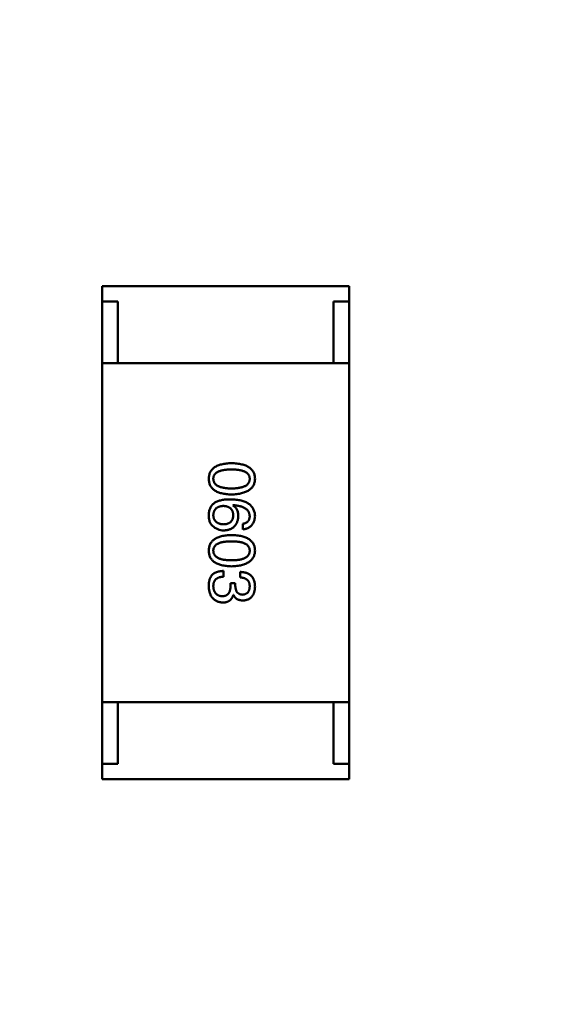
# Model space of a CAD drawing. Header units: millimetres. Extents: x 37 to 395, y 164 to 266.
# Tile 11 of 47: x 336.16 to 337.92, y 203.93 to 207.12. Entities that reach past the tile are written whole.
import ezdxf

# ---------------------------------------------------------------- set-up
doc = ezdxf.new("R2010")
doc.units = ezdxf.units.MM
doc.header["$LTSCALE"] = 0.75
doc.layers.add('Visible', color=7, linetype='Continuous', lineweight=50)
doc.layers.add('尺寸标注', color=3, linetype='Continuous', lineweight=25)
doc.styles.get("Standard").update_dxf_attribs({"font": 'arial.ttf'})
doc.dimstyles.new('Dim-ISO-25', dxfattribs={"dimtxt": 3.5, "dimasz": 3.5, "dimexe": 2.1, "dimexo": 2.1, "dimgap": 1.4, "dimtad": 1, "dimzin": 12, "dimdsep": 46, "dimtxsty": 'Standard', "dimcen": 0, "dimazin": 3, "dimtp": 0.1, "dimtm": 0.1, "dimtfac": 0.714286, "dimtmove": 0, "dimatfit": 3, "dimfxl": 1, "dimtzin": 12, "dimarcsym": 0})

# ---------------------------------------------------------------- blocks, each defined once
blk = doc.blocks.new('*D20')
at = {"layer": 'Defpoints', "color": 0, "transparency": 16777216}
for p in [(318.6376, 220.4329), (358.784, 187.735), (392.6929, 187.735)]:
    blk.add_point(p, dxfattribs=at)
at = {"layer": '尺寸标注', "color": 0, "lineweight": -2, "transparency": 16777216}
for p, q in [((320.7376, 220.4329), (394.7929, 220.4329)), ((392.6929, 216.9329), (392.6929, 191.235)), ((360.884, 187.735), (394.7929, 187.735))]:
    blk.add_line(p, q, dxfattribs=at)
at = {"layer": '尺寸标注', "color": 0, "transparency": 16777216}
for points in [[(392.1096, 216.9329), (393.2763, 216.9329), (392.6929, 220.4329)], [(392.1096, 191.235), (393.2763, 191.235), (392.6929, 187.735)]]:
    blk.add_solid(points, dxfattribs=at)
at = {"layer": '尺寸标注', "color": 0, "transparency": 16777216, "insert": (390.0156, 204.0839), "char_height": 2.5, "attachment_point": 5, "rotation": 90}
blk.add_mtext('32.7', dxfattribs=at)

msp = doc.modelspace()

# ---------------------------------------------------------------- linework, layer by layer
at = {"layer": 'Visible'}
for p, q in [((337.2322, 206.2598), (336.4322, 206.2598)), ((336.4322, 206.2098), (336.4322, 206.2598)), ((337.2322, 206.2098), (337.2322, 206.2598)), ((336.4322, 206.0098), (336.4322, 206.2098)), ((336.4322, 206.2098), (336.4822, 206.2098)), ((336.4822, 206.2098), (336.4822, 206.0098)), ((337.1822, 206.0098), (337.1822, 206.2098)), ((337.1822, 206.2098), (337.2322, 206.2098)), ((337.2322, 206.0098), (337.2322, 206.2098)), ((336.4322, 204.9098), (336.4322, 206.0098)), ((336.4322, 206.0098), (337.2322, 206.0098)), ((337.1822, 206.0098), (336.4822, 206.0098)), ((337.2322, 206.0098), (337.2322, 204.9098)), ((336.8553, 205.5485), (336.8561, 205.5493)), ((336.888, 205.4887), (336.888, 205.4706)), ((336.8249, 205.317), (336.8249, 205.3359)), ((336.879, 205.3326), (336.879, 205.3145)), ((336.8479, 205.2965), (336.8479, 205.2875)), ((336.8635, 205.2965), (336.8479, 205.2965)), ((336.8635, 205.2867), (336.8635, 205.2965)), ((336.8569, 205.258), (336.8577, 205.258)), ((336.4322, 204.9098), (336.4322, 204.7098)), ((336.4322, 204.9098), (337.2322, 204.9098)), ((337.1822, 204.9098), (336.4822, 204.9098)), ((336.4822, 204.7098), (336.4822, 204.9098)), ((337.1822, 204.9098), (337.1822, 204.7098)), ((337.2322, 204.9098), (337.2322, 204.7098)), ((336.4322, 204.7098), (336.4822, 204.7098)), ((336.4322, 204.7098), (336.4322, 204.6598)), ((337.1822, 204.7098), (337.2322, 204.7098)), ((337.2322, 204.7098), (337.2322, 204.6598)), ((337.2322, 204.6598), (336.4322, 204.6598))]:
    msp.add_line(p, q, dxfattribs=at)
msp.add_arc((336.8259, 205.5193), 0.0519, 225.691, 270.7052, dxfattribs=at)
for points, knots in [([(336.8512, 205.6856), (336.8482, 205.6855), (336.8425, 205.6853), (336.8342, 205.6845), (336.8265, 205.6834), (336.8193, 205.6819), (336.8127, 205.68), (336.8067, 205.6778), (336.8012, 205.6752), (336.7963, 205.6722), (336.7919, 205.6688), (336.7881, 205.6651), (336.7849, 205.6609), (336.7822, 205.6564), (336.7801, 205.6515), (336.7786, 205.6463), (336.7777, 205.6406), (336.7775, 205.6368), (336.7774, 205.6348)], [0, 0, 0, 0, 0.087693, 0.170223, 0.247496, 0.319826, 0.387768, 0.451403, 0.511459, 0.568358, 0.622671, 0.675251, 0.726739, 0.778422, 0.830759, 0.884394, 0.940865, 1, 1, 1, 1]), ([(336.9274, 205.6348), (336.9273, 205.6368), (336.9271, 205.6406), (336.9262, 205.6463), (336.9246, 205.6515), (336.9224, 205.6564), (336.9197, 205.6609), (336.9163, 205.6651), (336.9124, 205.6688), (336.9079, 205.6722), (336.9028, 205.6752), (336.8971, 205.6778), (336.8909, 205.68), (336.8841, 205.6819), (336.8767, 205.6834), (336.8687, 205.6845), (336.8601, 205.6853), (336.8542, 205.6855), (336.8512, 205.6856)], [0, 0, 0, 0, 0.057911, 0.113262, 0.165956, 0.217443, 0.268511, 0.319665, 0.372, 0.426129, 0.483365, 0.543779, 0.607756, 0.676562, 0.749704, 0.827713, 0.911177, 1, 1, 1, 1]), ([(336.7921, 205.6348), (336.7922, 205.636), (336.7923, 205.6384), (336.793, 205.6419), (336.7941, 205.6451), (336.7958, 205.6481), (336.7979, 205.6509), (336.8004, 205.6534), (336.8035, 205.6556), (336.807, 205.6576), (336.8109, 205.6594), (336.8153, 205.661), (336.8202, 205.6622), (336.8255, 205.6633), (336.8312, 205.6641), (336.8375, 205.6647), (336.8442, 205.665), (336.8488, 205.6651), (336.8512, 205.6651)], [0, 0, 0, 0, 0.049766, 0.097012, 0.143225, 0.188786, 0.235079, 0.282962, 0.333687, 0.387747, 0.445963, 0.508657, 0.576545, 0.649868, 0.72822, 0.812712, 0.903543, 1, 1, 1, 1]), ([(336.8512, 205.6651), (336.8535, 205.6651), (336.8582, 205.665), (336.8649, 205.6647), (336.8711, 205.6641), (336.8769, 205.6633), (336.8822, 205.6622), (336.887, 205.661), (336.8914, 205.6594), (336.8954, 205.6576), (336.8989, 205.6556), (336.9019, 205.6534), (336.9044, 205.6508), (336.9066, 205.6481), (336.9082, 205.6451), (336.9094, 205.6419), (336.91, 205.6384), (336.9101, 205.636), (336.9102, 205.6348)], [0, 0, 0, 0, 0.096452, 0.187278, 0.271765, 0.350519, 0.423437, 0.491321, 0.554011, 0.612224, 0.666281, 0.717003, 0.764884, 0.811423, 0.856783, 0.902993, 0.950236, 1, 1, 1, 1]), ([(336.7774, 205.6348), (336.7775, 205.6328), (336.7777, 205.6289), (336.7786, 205.6233), (336.7801, 205.618), (336.7822, 205.6131), (336.7849, 205.6086), (336.7881, 205.6045), (336.7919, 205.6007), (336.7962, 205.5973), (336.8012, 205.5943), (336.8067, 205.5917), (336.8127, 205.5895), (336.8193, 205.5876), (336.8265, 205.5861), (336.8342, 205.585), (336.8425, 205.5842), (336.8482, 205.584), (336.8512, 205.5839)], [0, 0, 0, 0, 0.059134, 0.115603, 0.169236, 0.221572, 0.273254, 0.32474, 0.377319, 0.431815, 0.488555, 0.548609, 0.612242, 0.680182, 0.75251, 0.829782, 0.91231, 1, 1, 1, 1]), ([(336.8512, 205.6036), (336.8488, 205.6036), (336.8443, 205.6037), (336.8377, 205.604), (336.8315, 205.6046), (336.8258, 205.6055), (336.8205, 205.6066), (336.8157, 205.6079), (336.8113, 205.6095), (336.8074, 205.6113), (336.8039, 205.6134), (336.8008, 205.6157), (336.7982, 205.6182), (336.7961, 205.6211), (336.7944, 205.6242), (336.7931, 205.6275), (336.7924, 205.631), (336.7922, 205.6335), (336.7921, 205.6348)], [0, 0, 0, 0, 0.094834, 0.184067, 0.267029, 0.344713, 0.417334, 0.484367, 0.546941, 0.604717, 0.65953, 0.710539, 0.759381, 0.806382, 0.853027, 0.900623, 0.949121, 1, 1, 1, 1]), ([(336.8512, 205.5839), (336.8542, 205.5841), (336.86, 205.5843), (336.8685, 205.5852), (336.8764, 205.5864), (336.8838, 205.5879), (336.8905, 205.5898), (336.8968, 205.5921), (336.9024, 205.5947), (336.9075, 205.5977), (336.912, 205.6011), (336.916, 205.6048), (336.9193, 205.6089), (336.9221, 205.6134), (336.9243, 205.6182), (336.926, 205.6234), (336.927, 205.629), (336.9273, 205.6328), (336.9274, 205.6348)], [0, 0, 0, 0, 0.088475, 0.171606, 0.249595, 0.322626, 0.391327, 0.455765, 0.516374, 0.573675, 0.628522, 0.681161, 0.732559, 0.783563, 0.83504, 0.887639, 0.942585, 1, 1, 1, 1]), ([(336.9102, 205.6348), (336.9101, 205.6335), (336.91, 205.6311), (336.9094, 205.6275), (336.9082, 205.6242), (336.9066, 205.6211), (336.9044, 205.6183), (336.9019, 205.6157), (336.8988, 205.6134), (336.8954, 205.6113), (336.8914, 205.6095), (336.887, 205.6079), (336.8822, 205.6066), (336.8769, 205.6055), (336.8711, 205.6046), (336.8649, 205.604), (336.8582, 205.6037), (336.8535, 205.6036), (336.8512, 205.6036)], [0, 0, 0, 0, 0.050604, 0.098688, 0.145699, 0.191791, 0.238625, 0.286717, 0.337546, 0.391814, 0.449755, 0.512106, 0.579685, 0.652048, 0.730262, 0.814146, 0.904281, 1, 1, 1, 1]), ([(336.7971, 205.5575), (336.7956, 205.5564), (336.7926, 205.5542), (336.7887, 205.5503), (336.7854, 205.546), (336.7826, 205.5414), (336.7804, 205.5363), (336.7788, 205.5309), (336.7777, 205.5251), (336.7775, 205.5211), (336.7774, 205.519)], [0, 0, 0, 0, 0.125033, 0.246266, 0.36603, 0.485265, 0.606781, 0.732144, 0.862551, 1, 1, 1, 1]), ([(336.8479, 205.5682), (336.8452, 205.5682), (336.8401, 205.5681), (336.8325, 205.5676), (336.8255, 205.5668), (336.8189, 205.5656), (336.8128, 205.5641), (336.8071, 205.5623), (336.8018, 205.5602), (336.7986, 205.5584), (336.7971, 205.5575)], [0, 0, 0, 0, 0.151498, 0.29521, 0.430242, 0.557137, 0.677306, 0.790845, 0.898111, 1, 1, 1, 1]), ([(336.9274, 205.5141), (336.9273, 205.5162), (336.927, 205.5204), (336.9259, 205.5264), (336.9242, 205.532), (336.9219, 205.5372), (336.919, 205.542), (336.9155, 205.5464), (336.9114, 205.5504), (336.9067, 205.554), (336.9014, 205.5572), (336.8955, 205.56), (336.889, 205.5623), (336.8819, 205.5643), (336.8743, 205.5659), (336.866, 205.5671), (336.8571, 205.5679), (336.851, 205.5681), (336.8479, 205.5682)], [0, 0, 0, 0, 0.058957, 0.115262, 0.16907, 0.221312, 0.273147, 0.324961, 0.377649, 0.432026, 0.488925, 0.549039, 0.612912, 0.680653, 0.753056, 0.830314, 0.912483, 1, 1, 1, 1]), ([(336.8733, 205.5141), (336.8732, 205.5161), (336.8732, 205.5199), (336.8723, 205.5254), (336.8709, 205.5304), (336.8689, 205.535), (336.8664, 205.5391), (336.8632, 205.5428), (336.8595, 205.546), (336.8567, 205.5477), (336.8553, 205.5485)], [0, 0, 0, 0, 0.144617, 0.279572, 0.40596, 0.526097, 0.64389, 0.760003, 0.877724, 1, 1, 1, 1]), ([(336.8561, 205.5493), (336.8582, 205.5492), (336.8623, 205.5489), (336.8683, 205.5481), (336.8739, 205.5472), (336.879, 205.546), (336.8838, 205.5446), (336.8882, 205.5429), (336.8922, 205.5411), (336.8958, 205.539), (336.899, 205.5366), (336.9018, 205.5341), (336.9043, 205.5313), (336.9062, 205.5283), (336.9079, 205.5251), (336.909, 205.5216), (336.9099, 205.5179), (336.9101, 205.5154), (336.9102, 205.5141)], [0, 0, 0, 0, 0.089218, 0.173709, 0.252753, 0.326963, 0.397099, 0.462534, 0.524018, 0.582178, 0.637235, 0.689955, 0.741228, 0.791618, 0.841661, 0.892925, 0.945259, 1, 1, 1, 1]), ([(336.7774, 205.519), (336.7774, 205.5169), (336.7773, 205.5128), (336.7778, 205.507), (336.7786, 205.5016), (336.7799, 205.4967), (336.7817, 205.4923), (336.7839, 205.4884), (336.7865, 205.485), (336.7886, 205.4831), (336.7897, 205.4821)], [0, 0, 0, 0, 0.156782, 0.301945, 0.436395, 0.561474, 0.678489, 0.78853, 0.894967, 1, 1, 1, 1]), ([(336.7921, 205.5157), (336.7922, 205.5169), (336.7923, 205.5193), (336.7928, 205.5226), (336.7935, 205.5258), (336.7945, 205.5287), (336.7956, 205.5315), (336.7971, 205.5339), (336.7988, 205.5363), (336.8008, 205.5383), (336.8029, 205.5402), (336.8054, 205.5418), (336.808, 205.5432), (336.8109, 205.5444), (336.8141, 205.5453), (336.8175, 205.5461), (336.8211, 205.5466), (336.8236, 205.5468), (336.8249, 205.5469)], [0, 0, 0, 0, 0.070403, 0.137196, 0.200053, 0.260887, 0.31876, 0.37535, 0.430743, 0.485927, 0.541678, 0.598832, 0.657726, 0.719441, 0.783504, 0.851852, 0.923533, 1, 1, 1, 1]), ([(336.8249, 205.5469), (336.8262, 205.5468), (336.8286, 205.5466), (336.8322, 205.5461), (336.8355, 205.5453), (336.8386, 205.5444), (336.8414, 205.5433), (336.844, 205.5419), (336.8464, 205.5403), (336.8485, 205.5385), (336.8504, 205.5365), (336.852, 205.5343), (336.8535, 205.5319), (336.8546, 205.5292), (336.8556, 205.5263), (336.8563, 205.5233), (336.8567, 205.52), (336.8568, 205.5177), (336.8569, 205.5165)], [0, 0, 0, 0, 0.076072, 0.148369, 0.216753, 0.281358, 0.342792, 0.401604, 0.458929, 0.514444, 0.569818, 0.625343, 0.681554, 0.739608, 0.800134, 0.863477, 0.929547, 1, 1, 1, 1]), ([(336.8569, 205.5165), (336.8568, 205.5154), (336.8567, 205.5132), (336.8563, 205.51), (336.8556, 205.5071), (336.8547, 205.5043), (336.8535, 205.5017), (336.8522, 205.4993), (336.8506, 205.4972), (336.8487, 205.4952), (336.8466, 205.4935), (336.8444, 205.4919), (336.8418, 205.4906), (336.839, 205.4894), (336.836, 205.4885), (336.8328, 205.4878), (336.8294, 205.4873), (336.827, 205.4871), (336.8258, 205.487)], [0, 0, 0, 0, 0.069884, 0.136529, 0.199638, 0.259844, 0.317774, 0.374356, 0.430026, 0.485148, 0.5409, 0.597889, 0.657472, 0.718614, 0.783613, 0.85129, 0.923712, 1, 1, 1, 1]), ([(336.8258, 205.487), (336.8245, 205.4871), (336.8219, 205.4873), (336.8183, 205.4878), (336.8149, 205.4885), (336.8117, 205.4894), (336.8087, 205.4905), (336.8061, 205.4918), (336.8036, 205.4933), (336.8013, 205.495), (336.7994, 205.4969), (336.7976, 205.499), (336.7961, 205.5013), (336.7948, 205.5038), (336.7938, 205.5065), (336.793, 205.5094), (336.7924, 205.5125), (336.7922, 205.5146), (336.7921, 205.5157)], [0, 0, 0, 0, 0.078863, 0.153308, 0.223539, 0.289857, 0.35341, 0.413572, 0.471721, 0.528235, 0.584279, 0.638781, 0.69466, 0.751251, 0.809198, 0.869697, 0.933318, 1, 1, 1, 1]), ([(336.8266, 205.4674), (336.8283, 205.4675), (336.8318, 205.4676), (336.8367, 205.4684), (336.8414, 205.4695), (336.8458, 205.4708), (336.8498, 205.4725), (336.8535, 205.4746), (336.8569, 205.477), (336.86, 205.4798), (336.8628, 205.4829), (336.8653, 205.4864), (336.8674, 205.4902), (336.8692, 205.4943), (336.8707, 205.4988), (336.8719, 205.5036), (336.8728, 205.5087), (336.8731, 205.5123), (336.8733, 205.5141)], [0, 0, 0, 0, 0.071527, 0.139094, 0.20346, 0.264939, 0.323904, 0.381383, 0.437591, 0.493343, 0.549401, 0.606085, 0.664838, 0.725424, 0.788712, 0.855452, 0.925772, 1, 1, 1, 1]), ([(336.888, 205.4706), (336.8895, 205.4708), (336.8925, 205.4712), (336.8967, 205.4722), (336.9006, 205.4733), (336.9043, 205.4748), (336.9078, 205.4766), (336.9109, 205.4786), (336.9138, 205.4809), (336.9164, 205.4835), (336.9187, 205.4864), (336.9208, 205.4895), (336.9226, 205.493), (336.9241, 205.4967), (336.9253, 205.5006), (336.9263, 205.5049), (336.927, 205.5094), (336.9273, 205.5125), (336.9274, 205.5141)], [0, 0, 0, 0, 0.06947, 0.136096, 0.199592, 0.260665, 0.319672, 0.377156, 0.433415, 0.489984, 0.546535, 0.604276, 0.663499, 0.725182, 0.788953, 0.855683, 0.926216, 1, 1, 1, 1]), ([(336.9102, 205.5141), (336.9101, 205.5124), (336.91, 205.5091), (336.9089, 205.5046), (336.9072, 205.5005), (336.9047, 205.497), (336.9016, 205.494), (336.8977, 205.4916), (336.8931, 205.4898), (336.8898, 205.4891), (336.888, 205.4887)], [0, 0, 0, 0, 0.136586, 0.261496, 0.378089, 0.490612, 0.605522, 0.725767, 0.8561, 1, 1, 1, 1]), ([(336.8512, 205.4524), (336.8482, 205.4523), (336.8425, 205.4521), (336.8342, 205.4514), (336.8265, 205.4503), (336.8193, 205.4487), (336.8127, 205.4469), (336.8067, 205.4446), (336.8012, 205.442), (336.7963, 205.439), (336.7919, 205.4357), (336.7881, 205.4319), (336.7849, 205.4278), (336.7822, 205.4233), (336.7801, 205.4184), (336.7786, 205.4131), (336.7777, 205.4075), (336.7775, 205.4036), (336.7774, 205.4016)], [0, 0, 0, 0, 0.087693, 0.170223, 0.247496, 0.319826, 0.387768, 0.451403, 0.511459, 0.568358, 0.622671, 0.675251, 0.726739, 0.778422, 0.830759, 0.884394, 0.940865, 1, 1, 1, 1]), ([(336.9274, 205.4016), (336.9273, 205.4036), (336.9271, 205.4075), (336.9262, 205.4131), (336.9246, 205.4184), (336.9224, 205.4233), (336.9197, 205.4278), (336.9163, 205.4319), (336.9124, 205.4357), (336.9079, 205.439), (336.9028, 205.442), (336.8971, 205.4446), (336.8909, 205.4469), (336.8841, 205.4487), (336.8767, 205.4503), (336.8687, 205.4514), (336.8601, 205.4521), (336.8542, 205.4523), (336.8512, 205.4524)], [0, 0, 0, 0, 0.057911, 0.113262, 0.165956, 0.217443, 0.268511, 0.319665, 0.372, 0.426129, 0.483365, 0.543779, 0.607756, 0.676562, 0.749704, 0.827713, 0.911177, 1, 1, 1, 1]), ([(336.7921, 205.4016), (336.7922, 205.4028), (336.7923, 205.4052), (336.793, 205.4087), (336.7941, 205.412), (336.7958, 205.4149), (336.7979, 205.4177), (336.8004, 205.4202), (336.8035, 205.4225), (336.807, 205.4245), (336.8109, 205.4262), (336.8153, 205.4278), (336.8202, 205.429), (336.8255, 205.4301), (336.8312, 205.4309), (336.8375, 205.4315), (336.8442, 205.4319), (336.8488, 205.4319), (336.8512, 205.4319)], [0, 0, 0, 0, 0.049766, 0.097012, 0.143225, 0.188786, 0.235079, 0.282962, 0.333687, 0.387747, 0.445963, 0.508657, 0.576545, 0.649868, 0.72822, 0.812712, 0.903543, 1, 1, 1, 1]), ([(336.8512, 205.4319), (336.8535, 205.4319), (336.8582, 205.4319), (336.8649, 205.4315), (336.8711, 205.4309), (336.8769, 205.4302), (336.8822, 205.429), (336.887, 205.4278), (336.8914, 205.4262), (336.8954, 205.4245), (336.8989, 205.4225), (336.9019, 205.4202), (336.9044, 205.4177), (336.9066, 205.415), (336.9082, 205.412), (336.9094, 205.4087), (336.91, 205.4052), (336.9101, 205.4028), (336.9102, 205.4016)], [0, 0, 0, 0, 0.096452, 0.187278, 0.271765, 0.350519, 0.423437, 0.491321, 0.554011, 0.612224, 0.666281, 0.717003, 0.764884, 0.811423, 0.856783, 0.902993, 0.950236, 1, 1, 1, 1]), ([(336.7774, 205.4016), (336.7775, 205.3996), (336.7777, 205.3957), (336.7786, 205.3901), (336.7801, 205.3849), (336.7822, 205.38), (336.7849, 205.3754), (336.7881, 205.3713), (336.7919, 205.3675), (336.7962, 205.3642), (336.8012, 205.3612), (336.8067, 205.3586), (336.8127, 205.3563), (336.8193, 205.3545), (336.8265, 205.353), (336.8342, 205.3519), (336.8425, 205.3511), (336.8482, 205.3509), (336.8512, 205.3508)], [0, 0, 0, 0, 0.059134, 0.115603, 0.169236, 0.221572, 0.273254, 0.32474, 0.377319, 0.431815, 0.488555, 0.548609, 0.612242, 0.680182, 0.75251, 0.829782, 0.91231, 1, 1, 1, 1]), ([(336.8512, 205.3705), (336.8488, 205.3705), (336.8443, 205.3705), (336.8377, 205.3709), (336.8315, 205.3715), (336.8258, 205.3723), (336.8205, 205.3734), (336.8157, 205.3747), (336.8113, 205.3763), (336.8074, 205.3781), (336.8039, 205.3802), (336.8008, 205.3825), (336.7982, 205.3851), (336.7961, 205.3879), (336.7944, 205.391), (336.7931, 205.3943), (336.7924, 205.3979), (336.7922, 205.4004), (336.7921, 205.4016)], [0, 0, 0, 0, 0.094834, 0.184067, 0.267029, 0.344713, 0.417334, 0.484367, 0.546941, 0.604717, 0.65953, 0.710539, 0.759381, 0.806382, 0.853027, 0.900623, 0.949121, 1, 1, 1, 1]), ([(336.8512, 205.3508), (336.8542, 205.3509), (336.86, 205.3512), (336.8685, 205.352), (336.8764, 205.3532), (336.8838, 205.3548), (336.8905, 205.3567), (336.8968, 205.3589), (336.9024, 205.3616), (336.9075, 205.3646), (336.912, 205.368), (336.916, 205.3717), (336.9193, 205.3758), (336.9221, 205.3803), (336.9243, 205.3851), (336.926, 205.3903), (336.927, 205.3958), (336.9273, 205.3997), (336.9274, 205.4016)], [0, 0, 0, 0, 0.088475, 0.171606, 0.249595, 0.322626, 0.391327, 0.455765, 0.516374, 0.573675, 0.628522, 0.681161, 0.732559, 0.783563, 0.83504, 0.887639, 0.942585, 1, 1, 1, 1]), ([(336.9102, 205.4016), (336.9101, 205.4004), (336.91, 205.3979), (336.9094, 205.3943), (336.9082, 205.391), (336.9066, 205.3879), (336.9044, 205.3851), (336.9019, 205.3825), (336.8988, 205.3802), (336.8954, 205.3781), (336.8914, 205.3763), (336.887, 205.3747), (336.8822, 205.3734), (336.8769, 205.3723), (336.8711, 205.3715), (336.8649, 205.3709), (336.8582, 205.3705), (336.8535, 205.3705), (336.8512, 205.3705)], [0, 0, 0, 0, 0.050604, 0.098688, 0.145699, 0.191791, 0.238625, 0.286717, 0.337546, 0.391814, 0.449755, 0.512106, 0.579685, 0.652048, 0.730262, 0.814146, 0.904281, 1, 1, 1, 1]), ([(336.8249, 205.3359), (336.8236, 205.3358), (336.821, 205.3357), (336.8171, 205.3354), (336.8135, 205.3349), (336.81, 205.3342), (336.8067, 205.3334), (336.8036, 205.3324), (336.8007, 205.3312), (336.7979, 205.33), (336.7953, 205.3285), (336.7929, 205.3269), (336.7907, 205.3251), (336.7886, 205.3231), (336.7868, 205.321), (336.7851, 205.3187), (336.7836, 205.3163), (336.7827, 205.3146), (336.7823, 205.3137)], [0, 0, 0, 0, 0.078937, 0.154495, 0.226898, 0.296844, 0.363348, 0.427781, 0.48946, 0.549586, 0.607902, 0.664733, 0.720805, 0.776157, 0.831175, 0.886736, 0.943094, 1, 1, 1, 1]), ([(336.9274, 205.285), (336.9273, 205.2869), (336.9272, 205.2906), (336.9265, 205.2959), (336.9256, 205.3009), (336.9241, 205.3055), (336.9224, 205.3097), (336.9203, 205.3136), (336.9178, 205.3172), (336.9149, 205.3203), (336.9117, 205.3232), (336.9081, 205.3256), (336.9041, 205.3277), (336.8998, 205.3294), (336.8951, 205.3308), (336.8901, 205.3317), (336.8847, 205.3324), (336.881, 205.3325), (336.879, 205.3326)], [0, 0, 0, 0, 0.073232, 0.142595, 0.207997, 0.270074, 0.329156, 0.386529, 0.441846, 0.496976, 0.551877, 0.607941, 0.665637, 0.725446, 0.788542, 0.855101, 0.925196, 1, 1, 1, 1]), ([(336.7823, 205.3137), (336.7819, 205.3129), (336.7811, 205.3111), (336.7801, 205.3083), (336.7792, 205.3053), (336.7786, 205.302), (336.778, 205.2985), (336.7777, 205.2948), (336.7775, 205.2908), (336.7774, 205.2881), (336.7774, 205.2867)], [0, 0, 0, 0, 0.101955, 0.208983, 0.322698, 0.44339, 0.570851, 0.70629, 0.84885, 1, 1, 1, 1]), ([(336.7921, 205.2859), (336.7922, 205.2871), (336.7922, 205.2895), (336.7926, 205.2929), (336.7932, 205.2962), (336.7941, 205.2991), (336.7953, 205.3019), (336.7967, 205.3045), (336.7984, 205.3068), (336.8003, 205.3089), (336.8025, 205.3107), (336.805, 205.3123), (336.8077, 205.3137), (336.8106, 205.3148), (336.8138, 205.3157), (336.8173, 205.3164), (336.821, 205.3169), (336.8236, 205.317), (336.8249, 205.317)], [0, 0, 0, 0, 0.071272, 0.13882, 0.201858, 0.262757, 0.320043, 0.376709, 0.431462, 0.486034, 0.541209, 0.597703, 0.65589, 0.717768, 0.782056, 0.850407, 0.92277, 1, 1, 1, 1]), ([(336.879, 205.3145), (336.8803, 205.3145), (336.8827, 205.3144), (336.8863, 205.3139), (336.8896, 205.3134), (336.8926, 205.3125), (336.8954, 205.3115), (336.898, 205.3102), (336.9003, 205.3087), (336.9024, 205.307), (336.9043, 205.3051), (336.9058, 205.303), (336.9072, 205.3006), (336.9083, 205.2981), (336.9091, 205.2953), (336.9097, 205.2924), (336.9101, 205.2892), (336.9102, 205.287), (336.9102, 205.2859)], [0, 0, 0, 0, 0.078134, 0.15164, 0.221358, 0.286689, 0.348614, 0.407697, 0.464247, 0.520153, 0.574432, 0.629291, 0.684538, 0.742032, 0.801329, 0.863637, 0.930123, 1, 1, 1, 1]), ([(336.7774, 205.2867), (336.7775, 205.2846), (336.7777, 205.2806), (336.7784, 205.2748), (336.7794, 205.2694), (336.7808, 205.2644), (336.7825, 205.2597), (336.7845, 205.2554), (336.7869, 205.2515), (336.7896, 205.2479), (336.7927, 205.2448), (336.7961, 205.242), (336.7998, 205.2396), (336.8039, 205.2376), (336.8082, 205.2359), (336.813, 205.2347), (336.818, 205.2338), (336.8215, 205.2335), (336.8233, 205.2334)], [0, 0, 0, 0, 0.078078, 0.151942, 0.221594, 0.28726, 0.350176, 0.409768, 0.467648, 0.523784, 0.578904, 0.634014, 0.689819, 0.746826, 0.805875, 0.867063, 0.931764, 1, 1, 1, 1]), ([(336.8208, 205.2539), (336.8197, 205.254), (336.8176, 205.2541), (336.8145, 205.2547), (336.8116, 205.2554), (336.8089, 205.2565), (336.8064, 205.2577), (336.8041, 205.2591), (336.802, 205.2608), (336.8001, 205.2627), (336.7984, 205.2648), (336.7969, 205.2672), (336.7956, 205.2697), (336.7945, 205.2725), (336.7936, 205.2755), (336.7929, 205.2788), (336.7924, 205.2822), (336.7922, 205.2846), (336.7921, 205.2859)], [0, 0, 0, 0, 0.068514, 0.133941, 0.195994, 0.255362, 0.312994, 0.369441, 0.424687, 0.480522, 0.537148, 0.594801, 0.654411, 0.716817, 0.781981, 0.850498, 0.923306, 1, 1, 1, 1]), ([(336.8479, 205.2875), (336.8479, 205.2861), (336.8479, 205.2835), (336.8475, 205.2797), (336.847, 205.2761), (336.8462, 205.2729), (336.8453, 205.2698), (336.8442, 205.267), (336.8428, 205.2645), (336.8412, 205.2623), (336.8394, 205.2603), (336.8373, 205.2586), (336.8351, 205.2571), (336.8327, 205.2559), (336.83, 205.255), (336.8271, 205.2543), (336.8241, 205.2539), (336.8219, 205.2539), (336.8208, 205.2539)], [0, 0, 0, 0, 0.082495, 0.159728, 0.232496, 0.300725, 0.365163, 0.425859, 0.483728, 0.538892, 0.592921, 0.646195, 0.699968, 0.754746, 0.811387, 0.870806, 0.933482, 1, 1, 1, 1]), ([(336.8872, 205.2588), (336.8855, 205.2589), (336.8835, 205.259), (336.8787, 205.2601), (336.8769, 205.2609), (336.874, 205.2624), (336.8719, 205.2638), (336.8679, 205.2684), (336.8667, 205.2708), (336.8638, 205.278), (336.8636, 205.2841), (336.8635, 205.2867)], [0.000001, 0.000001, 0.000001, 0.000001, 0.000529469, 0.000529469, 0.001127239, 0.001127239, 0.001835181, 0.001835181, 0.002488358, 0.002488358, 0.00458577, 0.00458577, 0.00458577, 0.00458577]), ([(336.9102, 205.2859), (336.9101, 205.2848), (336.91, 205.2828), (336.9097, 205.2799), (336.9092, 205.2772), (336.9085, 205.2747), (336.9076, 205.2723), (336.9066, 205.2701), (336.9054, 205.2682), (336.9041, 205.2664), (336.9026, 205.2648), (336.9008, 205.2634), (336.899, 205.2621), (336.897, 205.2611), (336.8948, 205.2602), (336.8924, 205.2596), (336.8899, 205.2591), (336.8881, 205.2589), (336.8872, 205.2588)], [0, 0, 0, 0, 0.078051, 0.151197, 0.220412, 0.286742, 0.34933, 0.409464, 0.467368, 0.52298, 0.578639, 0.633998, 0.690142, 0.746855, 0.805868, 0.867776, 0.932345, 1, 1, 1, 1]), ([(336.8889, 205.24), (336.8904, 205.2401), (336.8933, 205.2403), (336.8975, 205.2411), (336.9014, 205.2422), (336.9051, 205.2436), (336.9085, 205.2454), (336.9116, 205.2474), (336.9145, 205.2497), (336.917, 205.2524), (336.9193, 205.2554), (336.9213, 205.2587), (336.923, 205.2624), (336.9244, 205.2663), (336.9256, 205.2705), (336.9265, 205.2751), (336.9271, 205.28), (336.9273, 205.2833), (336.9274, 205.285)], [0, 0, 0, 0, 0.067521, 0.132139, 0.193339, 0.252064, 0.309083, 0.364848, 0.420021, 0.475612, 0.532002, 0.589602, 0.649896, 0.712634, 0.778603, 0.848416, 0.922155, 1, 1, 1, 1]), ([(336.8233, 205.2334), (336.8244, 205.2334), (336.8265, 205.2334), (336.8295, 205.2338), (336.8324, 205.2342), (336.8352, 205.2349), (336.8378, 205.2358), (336.8403, 205.2368), (336.8426, 205.2381), (336.8448, 205.2395), (336.8469, 205.2411), (336.8487, 205.243), (336.8505, 205.245), (336.8521, 205.2472), (336.8535, 205.2497), (336.8548, 205.2522), (336.8559, 205.255), (336.8566, 205.257), (336.8569, 205.258)], [0, 0, 0, 0, 0.071215, 0.138707, 0.20396, 0.266995, 0.327734, 0.387609, 0.445602, 0.503345, 0.561136, 0.618597, 0.677672, 0.738255, 0.799989, 0.863961, 0.930555, 1, 1, 1, 1]), ([(336.8577, 205.258), (336.8584, 205.2566), (336.8598, 205.2538), (336.8626, 205.25), (336.8659, 205.2469), (336.8696, 205.2443), (336.8738, 205.2424), (336.8784, 205.2409), (336.8835, 205.2401), (336.887, 205.24), (336.8889, 205.24)], [0, 0, 0, 0, 0.125227, 0.244792, 0.361427, 0.478215, 0.59667, 0.722058, 0.856314, 1, 1, 1, 1])]:
    msp.add_open_spline(points, degree=3, knots=knots, dxfattribs=at)

# ---------------------------------------------------------------- dimensions: what is measured, and where the dimension line sits
at = {"layer": '尺寸标注'}
dim = msp.add_linear_dim(base=(392.6929, 187.735), p1=(318.6376, 220.4329), p2=(358.784, 187.735), angle=90, dimstyle='Dim-ISO-25', override={"dimtxt": 2.5, "dimtoh": 1}, dxfattribs=at)
dim.commit()
dim.dimension.update_dxf_attribs({"geometry": '*D20', "text_midpoint": (390.0156, 204.0839)})

doc.saveas('drawing.dxf')
